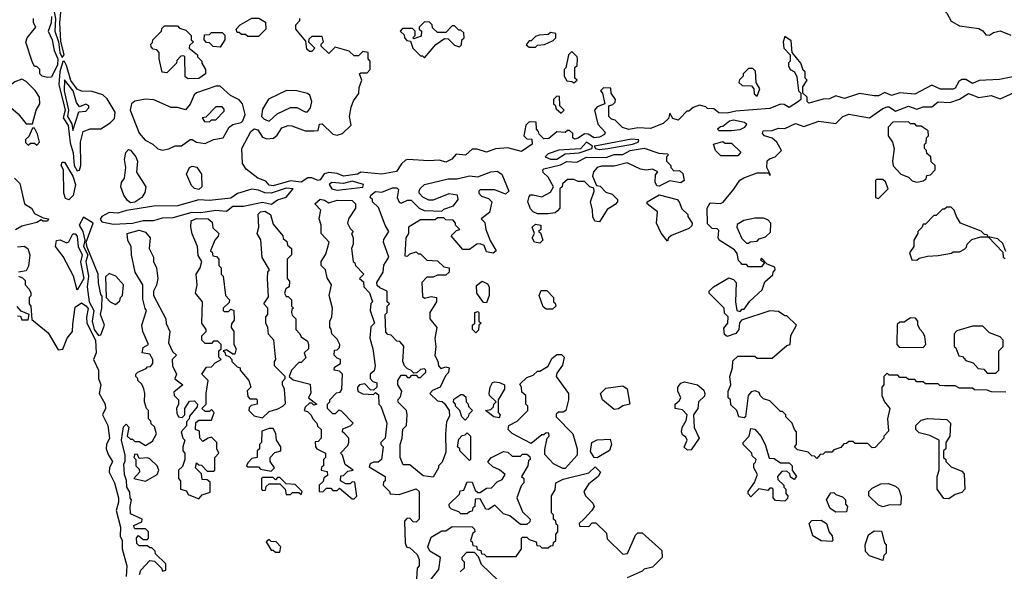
# Model space of a CAD drawing. Extents: x 2769579 to 2883812, y 684207 to 828660.
# Tile 115 of 256: x 2823985 to 2828605, y 714450 to 717039. Entities that reach past the tile are written whole.
import ezdxf

# ---------------------------------------------------------------- set-up
doc = ezdxf.new("R2010")
doc.units = 0

msp = doc.modelspace()

# ---------------------------------------------------------------- linework, layer by layer
at = {"layer": '0CON02XD'}
for points in [[(2824185, 716862.5), (2824193.3, 716875), (2824178, 716938), (2824173.8, 717025), (2824182.5, 717125), (2824151.9, 717225), (2824147, 717267), (2824136.7, 717285), (2824125, 717286.7), (2824118, 717265), (2824126.8, 717226.8), (2824127.5, 717175), (2824153.3, 717045), (2824149.2, 716985), (2824167.5, 716935), (2824173.1, 716885), (2824185, 716862.5)], [(2828633, 717197), (2828585, 717202.5), (2828555, 717197.5), (2828515, 717223.3), (2828491.7, 717218.3), (2828465, 717193.3), (2828445, 717190), (2828385, 717190), (2828345, 717210), (2828320, 717205), (2828320, 717175), (2828310, 717165), (2828310, 717095), (2828335, 717070), (2828355, 717032.5), (2828395, 717010), (2828485, 716997.5), (2828505, 716987.5), (2828518.3, 716968.3), (2828535, 716967.5), (2828555, 716980), (2828585, 716986.7), (2828635, 716966.7)], [(2824134.4, 717055), (2824132.2, 717025), (2824118, 716985), (2824137.5, 716945), (2824146.7, 716895), (2824163.5, 716855), (2824162.6, 716827.4), (2824135, 716770), (2824115, 716767.5), (2824090, 716775), (2824080, 716785), (2824080, 716805), (2824065, 716820), (2824055, 716820), (2824043, 716843), (2824013.6, 716933.6), (2824020, 716955), (2824060, 717005), (2824050, 717025), (2824050, 717045)], [(2825105, 716960), (2825055, 716960), (2825045, 716970), (2825025, 716970), (2825015, 716980), (2825005, 716980), (2825000, 716995), (2825020, 717015), (2825075, 717046.7), (2825106.4, 717046.4), (2825138.3, 717028.3), (2825140, 716995), (2825105, 716960)], [(2828645, 716771.2), (2828581.7, 716758.3), (2828486.4, 716753.6), (2828455, 716740), (2828425, 716758.8), (2828405, 716758.8), (2828391.2, 716748.8), (2828375, 716717.5), (2828365, 716712.5), (2828305, 716713.3), (2828265, 716732), (2828185, 716690), (2828115, 716696.7), (2828075, 716683.3), (2828045, 716697.5), (2828015, 716682.5), (2827995, 716682.5), (2827925, 716692.5), (2827855, 716670), (2827815, 716682.5), (2827785, 716667.5), (2827755, 716666.7), (2827688.3, 716648.3), (2827680, 716655), (2827680, 716675), (2827660, 716695), (2827660, 716725), (2827680, 716755), (2827670, 716765), (2827670, 716795), (2827661.7, 716801.7), (2827650, 716835), (2827610, 716885), (2827605, 716940), (2827575, 716960), (2827567.5, 716935), (2827570, 716905), (2827600, 716875), (2827600, 716845), (2827593, 716837), (2827593, 716823), (2827600, 716805), (2827620, 716795), (2827631.7, 716771.7), (2827640, 716705), (2827650, 716695), (2827650, 716665), (2827640, 716655), (2827595, 716627.5), (2827571.7, 716641.7), (2827555, 716642.5), (2827505, 716623.3), (2827345, 716610), (2827305, 716600), (2827265, 716602.5), (2827241.7, 716621.7), (2827212.5, 716622.5), (2827205, 716630), (2827175, 716637.5), (2827145, 716627.5), (2827125, 716610), (2827115, 716610), (2827082.5, 716575), (2827075, 716567.5), (2827050, 716575), (2827035, 716600), (2827030, 716575), (2827005, 716552.5), (2826945, 716528.8), (2826885, 716532.5), (2826843.3, 716523.3), (2826813, 716533), (2826778.3, 716568.3), (2826761.7, 716571.7), (2826750, 716585), (2826750, 716635), (2826768.3, 716641.7), (2826778.3, 716651.7), (2826780, 716665), (2826760, 716695), (2826758.3, 716718.3), (2826725, 716720), (2826710, 716705), (2826720, 716695), (2826730, 716645), (2826695, 716630), (2826682.5, 716615), (2826698.3, 716548.3), (2826731.7, 716511.7), (2826729.3, 716500.7), (2826705, 716487.5), (2826680, 716485), (2826651.7, 716501.7), (2826635, 716503.8), (2826605, 716482.5), (2826588.3, 716478.3), (2826580, 716485), (2826580, 716505), (2826565, 716520), (2826555, 716520), (2826545, 716510), (2826505, 716512.5), (2826468.3, 716481.7), (2826445, 716480), (2826421.7, 716501.7), (2826420, 716515), (2826410, 716525), (2826408.3, 716558.3), (2826375, 716560), (2826360, 716545), (2826350, 716495), (2826365, 716480), (2826388.3, 716478.3), (2826390, 716455), (2826339.2, 716420.8), (2826275, 716437.5), (2826217, 716433), (2826175, 716417.5), (2826131.7, 716431.7), (2826108.3, 716431.7), (2826076.4, 716403.6), (2826032.5, 716407.5), (2826012.5, 716385), (2825985, 716371.2), (2825955, 716380), (2825905, 716376.7), (2825807, 716383), (2825795, 716380), (2825777, 716363), (2825753, 716327), (2825685, 716313.8), (2825585, 716323.3), (2825570, 716315), (2825505, 716304.2), (2825475, 716316.7), (2825435, 716322.5), (2825413.6, 716316.4), (2825395, 716287.5), (2825385, 716283.8), (2825378.3, 716288.3), (2825355, 716297.5), (2825337, 716297), (2825305, 716276.2), (2825255, 716282.9), (2825175, 716260), (2825155, 716262.5), (2825140.7, 716280.7), (2825102.5, 716295), (2825047, 716337), (2825030, 716365), (2825027.5, 716435), (2825070, 716515), (2825085, 716527.5), (2825101.7, 716521.7), (2825125, 716487.5), (2825145, 716480), (2825176.1, 716483.9), (2825193, 716497), (2825215, 716532.5), (2825245, 716542.5), (2825261.7, 716541.7), (2825325, 716517.5), (2825365, 716517.5), (2825385, 716520), (2825391.7, 716548.3), (2825405, 716550), (2825455, 716502.5), (2825475, 716497.5), (2825500, 716505), (2825540, 716545), (2825532.5, 716585), (2825540.7, 716629.3), (2825551.7, 716658.3), (2825577, 716693), (2825578.3, 716721.7), (2825590, 716755), (2825580, 716785), (2825585, 716790), (2825615, 716790), (2825630, 716805), (2825630, 716845), (2825620, 716855), (2825620, 716885), (2825595, 716890), (2825575, 716870), (2825555, 716870), (2825531.7, 716891.7), (2825465, 716910), (2825435, 716880), (2825400, 716915), (2825400, 716925), (2825410, 716935), (2825405, 716960), (2825355, 716960), (2825341.7, 716948.3), (2825340, 716935), (2825370, 716905), (2825355, 716890), (2825345, 716890), (2825331.7, 716901.7), (2825328.3, 716938.3), (2825280, 716995), (2825280, 717015), (2825300, 717035), (2825300, 717045)], [(2825885, 716860), (2825937, 716923), (2825978.3, 716951.7), (2825995, 716950), (2826025, 716920), (2826048.3, 716911.7), (2826058.3, 716921.7), (2826060, 716945), (2826070, 716955), (2826068.3, 716978.3), (2826055, 716990), (2826045, 716990), (2826025, 717010), (2826015, 717010), (2825985, 716980), (2825945, 716980), (2825921.7, 717001.7), (2825920, 717015), (2825908.3, 717028.3), (2825885, 717030), (2825860, 717005), (2825860, 716995), (2825870, 716985), (2825868.3, 716961.7), (2825835, 716950), (2825830, 716955), (2825840, 716965), (2825840, 716985), (2825828.3, 716998.3), (2825781.7, 716998.3), (2825770, 716985), (2825788.3, 716968.3), (2825790, 716955), (2825801.7, 716941.7), (2825818.3, 716938.3), (2825830, 716905), (2825865, 716870), (2825875, 716870), (2825885, 716860)], [(2824775, 716762.5), (2824761.7, 716771.7), (2824760, 716865), (2824755, 716870), (2824741.7, 716868.3), (2824721.7, 716848.3), (2824720, 716835), (2824675, 716790), (2824653, 716793), (2824640, 716855), (2824640, 716885), (2824628.3, 716898.3), (2824611.7, 716901.7), (2824601.7, 716911.7), (2824600, 716925), (2824608.3, 716931.7), (2824610, 716945), (2824650, 716985), (2824651.7, 716998.3), (2824665, 717010), (2824725, 717010), (2824735, 717000), (2824765, 716990), (2824790, 716965), (2824790, 716945), (2824800, 716935), (2824781.7, 716918.3), (2824780, 716905), (2824820, 716875), (2824820, 716865), (2824840, 716845), (2824840, 716835), (2824857.5, 716805), (2824857.5, 716785), (2824825, 716763.3), (2824775, 716762.5)], [(2824925, 716910), (2824893, 716913), (2824875, 716930), (2824861.7, 716931.7), (2824850, 716945), (2824851.7, 716968.3), (2824875, 716970), (2824885, 716980), (2824935, 716980), (2824947, 716967), (2824947.5, 716945), (2824925, 716910)], [(2826405, 716910), (2826415, 716920), (2826447, 716923), (2826488.3, 716941.7), (2826500, 716955), (2826500, 716975), (2826475, 716980), (2826465, 716970), (2826423, 716967), (2826405, 716960), (2826385, 716940), (2826375, 716940), (2826361.7, 716921.7), (2826375, 716910), (2826405, 716910)], [(2826585, 716742.5), (2826600, 716755), (2826590, 716765), (2826590, 716815), (2826600, 716825), (2826602.5, 716855), (2826600, 716865), (2826575, 716890), (2826560, 716875), (2826547, 716813), (2826540, 716805), (2826540, 716775), (2826551.7, 716751.7), (2826575, 716750), (2826585, 716742.5)], [(2824255, 716330), (2824265, 716332.5), (2824272, 716355), (2824270, 716465), (2824282.5, 716515), (2824315, 716526.7), (2824365, 716527.5), (2824410, 716555), (2824430, 716575), (2824432.5, 716605), (2824395, 716667.5), (2824375, 716686.7), (2824325, 716702.5), (2824275, 716703.3), (2824255, 716714), (2824225, 716754), (2824204.2, 716825), (2824195, 716843.3), (2824187, 716843), (2824173.5, 716795), (2824168.5, 716735), (2824198.7, 716615), (2824188.3, 716578.3), (2824212.5, 716542.5), (2824222, 716462), (2824235.8, 716414.2), (2824240, 716355), (2824255, 716330)], [(2827445, 716680), (2827457.5, 716715), (2827440, 716745), (2827437, 716797), (2827425, 716810), (2827405, 716810), (2827380, 716785), (2827380, 716775), (2827363, 716757), (2827360, 716745), (2827375, 716730), (2827418.3, 716728.3), (2827430, 716715), (2827431.7, 716691.7), (2827445, 716680)], [(2824045, 716550), (2824062.5, 716615), (2824080, 716645), (2824077.5, 716675), (2824057.7, 716707.7), (2824015, 716748.8), (2823995, 716760), (2823962.5, 716747.5), (2823915, 716710), (2823895, 716710), (2823890, 716695), (2823895, 716670), (2823977.7, 716597.7), (2824015, 716550), (2824045, 716550)], [(2824235, 716520), (2824263, 716607), (2824295, 716610), (2824310, 716625), (2824310, 716635), (2824295, 716642.5), (2824265, 716630), (2824251.2, 716651.2), (2824235.6, 716705), (2824195, 716757.5), (2824194.4, 716705.6), (2824213.8, 716615), (2824208.6, 716585), (2824230, 716550), (2824235, 716520)], [(2824655, 716427.5), (2824685, 716432.5), (2824715, 716447.5), (2824745, 716447.5), (2824785, 716476.7), (2824795, 716477.5), (2824815, 716463.8), (2824855, 716457.5), (2824893.6, 716476.4), (2824940, 716485), (2824967.5, 716535), (2824985, 716546.7), (2825023.6, 716556.4), (2825032.5, 716565), (2825043.3, 716595), (2825031.2, 716645), (2825015, 716663.3), (2824974.2, 716684.2), (2824925, 716727.5), (2824905, 716726.7), (2824813.9, 716696.1), (2824803.9, 716686.1), (2824785, 716642.5), (2824763, 716617), (2824725, 716626.7), (2824695, 716626.7), (2824615, 716663.8), (2824575, 716666), (2824525, 716656.7), (2824510, 716645), (2824503.3, 716615), (2824545, 716507.5), (2824573.6, 716473.6), (2824610, 716455), (2824633, 716433), (2824655, 716427.5)], [(2825155, 716563.3), (2825193, 716597), (2825255, 716627.5), (2825285, 716626.7), (2825325, 716606.7), (2825335, 716607.5), (2825348.8, 716625), (2825356, 716655), (2825346.7, 716685), (2825335, 716693.3), (2825286.1, 716706.1), (2825237, 716707), (2825153, 716667), (2825125, 716620), (2825120, 716585), (2825131.7, 716571.7), (2825155, 716563.3)], [(2827971.7, 715041.7), (2827965, 715050), (2827905, 715050), (2827895, 715060), (2827875, 715060), (2827865, 715050), (2827851.7, 715048.3), (2827838.3, 715031.7), (2827805, 715020), (2827795, 715010), (2827765, 715010), (2827755, 715000), (2827741.7, 714998.3), (2827725, 714980), (2827715, 714990), (2827701.7, 714991.7), (2827685, 715010), (2827635, 715020), (2827620, 715035), (2827630, 715045), (2827630, 715105), (2827620, 715115), (2827610, 715145), (2827580, 715175), (2827580, 715185), (2827565, 715200), (2827555, 715200), (2827505, 715250), (2827475, 715260), (2827460, 715275), (2827455, 715290), (2827436.7, 715296.7), (2827417.5, 715292.5), (2827403.3, 715275), (2827390, 715175), (2827385, 715170), (2827360, 715175), (2827350, 715205), (2827321.7, 715231.7), (2827320, 715255), (2827310, 715265), (2827310, 715295), (2827322.5, 715325), (2827317.5, 715365), (2827330, 715405), (2827331.7, 715438.3), (2827355, 715460), (2827435, 715460), (2827445, 715450), (2827515, 715450), (2827585, 715510), (2827600, 715515), (2827603, 715557), (2827630, 715605), (2827585, 715650), (2827575, 715650), (2827545, 715670), (2827505, 715672.5), (2827371.7, 715628.3), (2827363, 715617), (2827360, 715585), (2827345, 715566.7), (2827305, 715552.5), (2827291.7, 715561.7), (2827288.3, 715591.7), (2827307.5, 715615), (2827310, 715645), (2827291.7, 715661.7), (2827290, 715685), (2827220, 715755), (2827220, 715765), (2827240, 715785), (2827313, 715827), (2827335, 715820), (2827347.5, 715805), (2827343.3, 715715), (2827350, 715675), (2827365, 715670), (2827375, 715680), (2827385, 715680), (2827411.7, 715718.3), (2827468.3, 715771.7), (2827481.7, 715808.3), (2827518.3, 715841.7), (2827520, 715855), (2827530, 715865), (2827528.3, 715878.3), (2827491.7, 715891.7), (2827465, 715920), (2827461.7, 715911.7), (2827480, 715900), (2827465, 715880), (2827405, 715880), (2827395, 715890), (2827375, 715890), (2827368.3, 715898.3), (2827358.3, 715908.3), (2827351.7, 715941.7), (2827339.3, 715959.3), (2827267.5, 716005), (2827262.5, 716015), (2827265, 716050), (2827257, 716057), (2827235, 716060), (2827211.7, 716081.7), (2827210, 716155), (2827225, 716180), (2827273, 716177), (2827286.4, 716183.6), (2827336.4, 716243.6), (2827363.6, 716286.4), (2827383, 716297), (2827445, 716320), (2827500, 716320), (2827501.7, 716311.7), (2827508.3, 716311.7), (2827490, 716345), (2827493, 716377), (2827503, 716387), (2827530, 716395), (2827560, 716425), (2827537.5, 716465), (2827515, 716482.5), (2827480, 716495), (2827470, 716505), (2827473, 716517), (2827515, 716520), (2827545, 716530), (2827575, 716528.8), (2827625, 716552.5), (2827665, 716537.5), (2827735, 716563.3), (2827815, 716552.5), (2827847.5, 716585), (2827875, 716596.2), (2827971.7, 716578.3), (2828035, 716622.5), (2828055, 716630), (2828065, 716630), (2828095, 716610), (2828155, 716633.3), (2828195, 716620), (2828225, 716630), (2828265, 716630), (2828295, 716653.3), (2828349.3, 716650.7), (2828395, 716666.7), (2828437, 716693), (2828485, 716673.8), (2828543, 716683), (2828585, 716667.5), (2828665, 716703.3)], [(2826525, 716600), (2826540, 716615), (2826520, 716635), (2826518.3, 716678.3), (2826505, 716680), (2826490, 716665), (2826490, 716645), (2826498.3, 716638.3), (2826501.7, 716621.7), (2826525, 716600)], [(2824875, 716560), (2824885, 716570), (2824905, 716570), (2824945, 716610), (2824945, 716620), (2824935, 716630), (2824905, 716630), (2824858.3, 716581.7), (2824841.7, 716578.3), (2824851.7, 716561.7), (2824875, 716560)], [(2827325, 716518.8), (2827365, 716524), (2827387.5, 716535), (2827397.5, 716547.5), (2827386.4, 716556.4), (2827335, 716568), (2827315, 716563.8), (2827285, 716537.5), (2827273.3, 716536.7), (2827260, 716525), (2827265, 716520), (2827325, 716518.8)], [(2824065, 716450), (2824077.5, 716465), (2824068.3, 716501.7), (2824055, 716530), (2824045, 716530), (2824028.3, 716491.7), (2824013, 716477), (2824013, 716463), (2824025, 716450), (2824035, 716460), (2824055, 716460), (2824065, 716450)], [(2828195, 716277.5), (2828225, 716282.5), (2828238.3, 716291.7), (2828241.7, 716308.3), (2828258.3, 716311.7), (2828280, 716335), (2828280, 716355), (2828261.7, 716371.7), (2828260, 716395), (2828241.7, 716411.7), (2828240, 716425), (2828230, 716435), (2828230, 716455), (2828238.3, 716461.7), (2828240, 716485), (2828250, 716495), (2828248.3, 716518.3), (2828215, 716540), (2828195, 716540), (2828185, 716550), (2828165, 716550), (2828155, 716560), (2828081.7, 716558.3), (2828060, 716535), (2828060, 716495), (2828080, 716465), (2828087.5, 716435), (2828080, 716375), (2828083, 716353), (2828120, 716315), (2828155, 716300), (2828173, 716283), (2828195, 716277.5)], [(2826705, 716430), (2826745, 716434), (2826860, 716455), (2826887.5, 716465), (2826890, 716475), (2826855, 716478.8), (2826683.9, 716446.1), (2826680, 716445), (2826687.5, 716435), (2826705, 716430)], [(2824505, 716180), (2824490.7, 716190.7), (2824473.3, 716215), (2824460, 716255), (2824462.5, 716275), (2824477.5, 716295), (2824482.5, 716345), (2824477, 716383), (2824483.6, 716416.4), (2824495, 716430), (2824505, 716427.5), (2824530, 716395), (2824537.5, 716375), (2824533, 716323), (2824577.5, 716255), (2824571.7, 716228.3), (2824557.5, 716205), (2824525, 716183.3), (2824505, 716180)], [(2826705, 716090), (2826683.8, 716093.8), (2826673.6, 716113.6), (2826673.3, 716145), (2826663.3, 716185), (2826680, 716235), (2826678.3, 716248.3), (2826660, 716255), (2826635, 716280), (2826605, 716280), (2826585, 716290), (2826555, 716290), (2826531.7, 716268.3), (2826530, 716255), (2826520, 716245), (2826520, 716155), (2826508.3, 716141.7), (2826497, 716133), (2826465, 716127.5), (2826415, 716127.5), (2826395, 716137.5), (2826381.7, 716151.7), (2826370, 716185), (2826375, 716210), (2826382.5, 716217.5), (2826395, 716217.5), (2826435, 716207.5), (2826475, 716230), (2826490, 716255), (2826465, 716300), (2826441.7, 716321.7), (2826440, 716335), (2826445, 716340), (2826522, 716358), (2826553, 716373), (2826599.3, 716370.7), (2826645, 716394), (2826735, 716392.5), (2826775, 716406), (2826815, 716406.7), (2826850, 716425), (2826915, 716435.8), (2826983.6, 716413.6), (2827025, 716410), (2827030, 716405), (2827020, 716395), (2827020, 716375), (2827040, 716355), (2827040, 716345), (2827055, 716330), (2827081.7, 716331.7), (2827097, 716317), (2827102.5, 716285), (2827087, 716273), (2827035, 716282.5), (2826985, 716257.5), (2826975, 716260), (2826967, 716277), (2826968.3, 716311.7), (2826980, 716325), (2826955, 716337.5), (2826925, 716332.5), (2826898.3, 716338.3), (2826835, 716367.5), (2826775, 716352.5), (2826715, 716352.5), (2826693.9, 716346.1), (2826676.7, 716325), (2826672.5, 716305), (2826691.7, 716261.7), (2826708.3, 716258.3), (2826735, 716230), (2826765, 716220), (2826790, 716195), (2826790, 716185), (2826778.3, 716171.7), (2826741.7, 716148.3), (2826705, 716090)], [(2826505, 716384.3), (2826545, 716410), (2826610, 716415), (2826670, 716435), (2826672.5, 716445), (2826645, 716463.8), (2826617, 716433), (2826515, 716426.2), (2826465, 716410), (2826450, 716395), (2826475, 716384.3), (2826505, 716384.3)], [(2827355, 716400), (2827275, 716400), (2827250, 716425), (2827240, 716455), (2827285, 716467.5), (2827295, 716460), (2827325, 716460), (2827368.3, 716418.3), (2827355, 716400)], [(2824215, 716193.3), (2824200, 716200), (2824192.5, 716225), (2824190, 716335), (2824180, 716355), (2824185, 716370), (2824195, 716370), (2824234, 716305), (2824246.7, 716265), (2824236.6, 716213.4), (2824215, 716193.3)], [(2824825, 716242.5), (2824805, 716247.5), (2824791.7, 716261.7), (2824767.5, 716315), (2824782.5, 716345), (2824795, 716352.5), (2824816.4, 716346.4), (2824837.5, 716315), (2824840, 716255), (2824825, 716242.5)], [(2823960, 716295), (2823985, 716270), (2824007.5, 716175), (2824040, 716155), (2824055, 716130), (2824095, 716110), (2824120, 716105), (2824115, 716093.3), (2824093.9, 716093.9), (2824085, 716100), (2824065, 716086.7), (2823995, 716070), (2823965, 716053.1)], [(2825925, 714892.5), (2825878.3, 714898.3), (2825815, 714950), (2825785, 714950), (2825770, 714985), (2825770, 715045), (2825780, 715075), (2825783, 715117), (2825800, 715135), (2825802.5, 715185), (2825800, 715205), (2825763, 715243), (2825760, 715255), (2825771.7, 715268.3), (2825777.5, 715295), (2825760, 715325), (2825760, 715345), (2825775, 715370), (2825795, 715370), (2825805, 715360), (2825815, 715360), (2825825, 715370), (2825845, 715370), (2825855, 715360), (2825865, 715360), (2825890, 715385), (2825890, 715395), (2825885, 715400), (2825865, 715397.5), (2825848.3, 715381.7), (2825835, 715380), (2825820, 715395), (2825805, 715400), (2825790, 715415), (2825782.5, 715435), (2825787, 715507), (2825768.3, 715528.3), (2825755, 715530), (2825728.3, 715558.3), (2825711.7, 715561.7), (2825703, 715573), (2825700, 715655), (2825710, 715665), (2825710, 715695), (2825720, 715705), (2825710, 715715), (2825710, 715765), (2825675, 715780), (2825661.7, 715791.7), (2825660, 715805), (2825690, 715855), (2825693, 715887), (2825717.5, 715925), (2825692.5, 715995), (2825693, 716007), (2825717.5, 716045), (2825700, 716075), (2825668.3, 716158.3), (2825640, 716185), (2825640, 716195), (2825630, 716205), (2825632.5, 716215), (2825655, 716232.5), (2825685, 716230), (2825735, 716250), (2825755, 716250), (2825763, 716243), (2825756.7, 716205), (2825765, 716182.5), (2825775, 716177.5), (2825805, 716192.5), (2825821.7, 716191.7), (2825860, 716155), (2825883, 716143), (2825965, 716140), (2825975, 716150), (2826020, 716165), (2826042.5, 716195), (2826040, 716215), (2825998.3, 716221.7), (2825925, 716192.5), (2825905, 716192.5), (2825877, 716207), (2825860, 716225), (2825860, 716235), (2825863.6, 716246.4), (2825885, 716266.2), (2825995, 716292), (2826038.3, 716291.7), (2826095, 716306.2), (2826135, 716302.5), (2826195, 716325.8), (2826225, 716328.8), (2826247.5, 716315), (2826280, 716235), (2826265, 716220), (2826215, 716240), (2826145, 716240), (2826140, 716235), (2826140, 716225), (2826151.7, 716211.7), (2826185, 716200), (2826200, 716185), (2826190, 716135), (2826150, 716105), (2826167, 716087), (2826172.5, 716055), (2826193, 716003), (2826220, 715955), (2826207, 715943), (2826175, 715950), (2826165, 715980), (2826145, 715987.5), (2826130, 715985), (2826095, 715960), (2826065, 715960), (2826010, 716025), (2826035, 716050), (2826050, 716055), (2826030, 716075), (2826030, 716085), (2826018.3, 716098.3), (2825985, 716100), (2825975, 716110), (2825945, 716110), (2825935, 716100), (2825865, 716100), (2825810, 716065), (2825810, 716035), (2825797.5, 716015), (2825791.7, 715931.7), (2825805, 715930), (2825815, 715940), (2825845, 715950), (2825855, 715940), (2825865, 715940), (2825895, 715910), (2825945, 715907.5), (2825975, 715880), (2826000, 715875), (2826000, 715855), (2825985, 715840), (2825945, 715840), (2825925, 715830), (2825895, 715830), (2825872.5, 715805), (2825875, 715740), (2825885, 715732.5), (2825915, 715740), (2825940, 715735), (2825940, 715715), (2825910, 715665), (2825910, 715635), (2825942.5, 715595), (2825933, 715543), (2825937.5, 715505), (2825933, 715463), (2825947, 715437), (2825950, 715415), (2825961.7, 715401.7), (2825985, 715410), (2826000, 715405), (2825997, 715383), (2825983, 715367), (2825957.5, 715315), (2825921.7, 715298.3), (2825910, 715285), (2825945, 715250), (2825967.5, 715247.5), (2825978.3, 715238.3), (2826000, 715205), (2826001.7, 715178.3), (2825988.3, 715151.7), (2825982.5, 715095), (2825985, 715010), (2825967, 714963), (2825950, 714945), (2825950, 714935), (2825925, 714892.5)], [(2828015, 716200), (2828060, 716245), (2828048.3, 716278.3), (2828035, 716290), (2828005, 716290), (2828000, 716285), (2828000, 716205), (2828015, 716200)], [(2824425, 716080), (2824515, 716084.2), (2824563.9, 716096.1), (2824615, 716096.7), (2824655, 716110), (2824705, 716110.8), (2824794.2, 716135.8), (2824835, 716134.4), (2824905, 716145.8), (2824955, 716140), (2824985, 716163.3), (2825035, 716163.8), (2825123.6, 716183.6), (2825165.9, 716174.1), (2825195, 716193.8), (2825235, 716206.7), (2825267.5, 716245), (2825235, 716248), (2825164.2, 716225.8), (2825135, 716226), (2825105, 716238.8), (2825073.6, 716243.6), (2825007, 716223), (2824975, 716202), (2824875, 716190.8), (2824825, 716194.2), (2824725, 716165.8), (2824615, 716163.8), (2824485.6, 716144.4), (2824445, 716130.8), (2824405, 716133.8), (2824370, 716115), (2824363.3, 716103.3), (2824371.2, 716091.2), (2824425, 716080)], [(2825475, 716238.8), (2825515, 716244), (2825595, 716253.8), (2825597.5, 716265), (2825545, 716281.2), (2825505, 716270), (2825450, 716275), (2825437.5, 716265), (2825450, 716245), (2825475, 716238.8)], [(2825510, 715095), (2825500, 715105), (2825501.7, 715118.3), (2825537, 715133), (2825550, 715145), (2825495, 715202.5), (2825483, 715207), (2825465, 715190), (2825455, 715190), (2825430, 715215), (2825430, 715235), (2825440, 715245), (2825440, 715255), (2825471.7, 715288.3), (2825488.3, 715291.7), (2825497, 715303), (2825500, 715375), (2825485, 715390), (2825460, 715395), (2825461.7, 715408.3), (2825490, 715425), (2825490, 715445), (2825475, 715450), (2825460, 715465), (2825461.7, 715488.3), (2825475, 715490), (2825485, 715500), (2825487.5, 715515), (2825475, 715540), (2825450, 715565), (2825447, 715587), (2825440, 715595), (2825440, 715625), (2825450, 715645), (2825452.5, 715685), (2825437.5, 715745), (2825447.5, 715795), (2825428.3, 715828.3), (2825420, 715865), (2825400, 715885), (2825400, 715905), (2825421.7, 715938.3), (2825437.5, 715995), (2825400, 716035), (2825400, 716075), (2825390, 716105), (2825397.5, 716145), (2825370, 716175), (2825395, 716196.2), (2825415, 716192.5), (2825435, 716180), (2825475, 716192.5), (2825545, 716190), (2825560, 716175), (2825560, 716155), (2825527.5, 716105), (2825523.3, 716085), (2825535, 716060), (2825550, 716045), (2825542.5, 716035), (2825550, 716015), (2825550, 715985), (2825542.5, 715965), (2825550, 715905), (2825558.3, 715898.3), (2825560, 715885), (2825600, 715845), (2825580, 715825), (2825598.3, 715808.3), (2825600, 715785), (2825627, 715757), (2825640, 715715), (2825633, 715707), (2825630, 715675), (2825650, 715615), (2825633, 715597), (2825627.5, 715545), (2825642.5, 715495), (2825652.5, 715415), (2825648.3, 715391.7), (2825630, 715375), (2825630, 715355), (2825641.7, 715341.7), (2825660, 715335), (2825660, 715315), (2825645, 715300), (2825631.7, 715301.7), (2825605, 715330), (2825580, 715325), (2825570, 715315), (2825570, 715305), (2825573.6, 715293.6), (2825595, 715282.5), (2825645, 715280), (2825655, 715290), (2825668.3, 715278.3), (2825670, 715235), (2825680, 715225), (2825707.5, 715145), (2825700, 715075), (2825695, 715070), (2825680, 715055), (2825680, 715045), (2825690, 715035), (2825682.5, 714975), (2825667, 714963), (2825645, 714962.5), (2825630, 714955), (2825625, 714940), (2825700, 714895), (2825700, 714875), (2825691.7, 714868.3), (2825690, 714855), (2825720, 714825), (2825723, 714813), (2825765, 714810), (2825845, 714837.5), (2825860, 714825), (2825860, 714695), (2825845, 714680), (2825831.7, 714681.7), (2825815, 714700), (2825801.7, 714698.3), (2825790, 714685), (2825793, 714583), (2825800, 714565), (2825815, 714560), (2825849.3, 714529.3), (2825860, 714505), (2825860, 714475), (2825850, 714465), (2825847, 714413)], [(2827025, 716000), (2826995, 716037.5), (2826972.5, 716085), (2826977.5, 716137.5), (2826930, 716175), (2826930, 716185), (2826985, 716217.5), (2827070, 716195), (2827080, 716185), (2827091.7, 716151.7), (2827120, 716125), (2827120, 716115), (2827140, 716085), (2827138.3, 716071.7), (2827125, 716060), (2827043, 716027), (2827030, 716015), (2827025, 716000)], [(2828611.7, 715951.7), (2828598.3, 715988.3), (2828575, 716010), (2828530, 716020), (2828525, 716030), (2828511.7, 716031.7), (2828496.7, 716046.7), (2828400, 716085), (2828380, 716115), (2828370, 716145), (2828355, 716160), (2828335, 716160), (2828325, 716150), (2828315, 716150), (2828285, 716120), (2828275, 716120), (2828235, 716080), (2828225, 716080), (2828220, 716065), (2828200, 716045), (2828200, 716035), (2828180, 716005), (2828180, 715975), (2828160, 715945), (2828171.7, 715911.7), (2828195, 715910), (2828205, 715920), (2828245, 715930), (2828295, 715932.5), (2828357, 715943), (2828365, 715950), (2828395, 715950), (2828418.3, 715961.7), (2828428.3, 715971.7), (2828430, 715985), (2828453, 716007), (2828495, 716020), (2828530, 716020), (2828598.3, 715948.3), (2828600, 715925), (2828608.3, 715918.3)], [(2824355, 715556.7), (2824365, 715560), (2824382.5, 715605), (2824364, 715655), (2824371.2, 715685), (2824371.7, 715741.7), (2824365, 715750), (2824354.1, 715804.1), (2824353.3, 715845), (2824301.2, 715971.2), (2824296.7, 715995), (2824330, 716085), (2824285, 716112.5), (2824264, 716075), (2824281.9, 716045), (2824290, 716005), (2824284.2, 715975), (2824304.2, 715935), (2824295.8, 715905), (2824308.1, 715835), (2824301.9, 715785), (2824311.5, 715715), (2824332.2, 715675), (2824325.6, 715625), (2824334.5, 715585), (2824355, 715556.7)], [(2824547.5, 714435), (2824553.9, 714456.1), (2824595, 714500), (2824618.3, 714498.3), (2824650, 714465), (2824655, 714450), (2824670, 714455), (2824670, 714485), (2824621.7, 714531.7), (2824620, 714545), (2824605, 714560), (2824595, 714560), (2824585, 714570), (2824545, 714570), (2824535, 714580), (2824533.6, 714606.4), (2824541.7, 714618.3), (2824565, 714600), (2824585, 714600), (2824590, 714605), (2824590, 714635), (2824575, 714650), (2824525, 714650), (2824522.5, 714655), (2824520, 714665), (2824558.3, 714681.7), (2824560, 714695), (2824505, 714720), (2824503.3, 714755), (2824510, 714785), (2824503.6, 714793.6), (2824501.7, 714821.7), (2824487.5, 714845), (2824486.4, 714876.4), (2824476.7, 714905), (2824473.8, 714955), (2824480, 714965), (2824480, 714995), (2824463.3, 715065), (2824471.7, 715128.3), (2824485, 715140), (2824497, 715127), (2824490, 715085), (2824505, 715070), (2824515, 715070), (2824525, 715060), (2824545, 715060), (2824575, 715040), (2824608.3, 715061.7), (2824626.7, 715095), (2824618.3, 715128.3), (2824601.7, 715141.7), (2824600, 715155), (2824590, 715165), (2824590, 715205), (2824580, 715215), (2824570, 715245), (2824572.5, 715285), (2824567, 715307), (2824558.3, 715328.3), (2824540, 715345), (2824540, 715355), (2824530, 715365), (2824530, 715375), (2824540, 715385), (2824578.3, 715401.7), (2824585, 715410), (2824598.3, 715411.7), (2824610, 715425), (2824610, 715445), (2824595, 715470), (2824560, 715475), (2824565, 715500), (2824590, 715515), (2824562.5, 715575), (2824557.5, 715605), (2824580, 715675), (2824573, 715683), (2824563, 715727), (2824562.5, 715795), (2824527.5, 715855), (2824510, 715935), (2824507.5, 715975), (2824493, 716003), (2824490, 716035), (2824545, 716051.2), (2824575, 716042.5), (2824597.5, 716015), (2824592.5, 715965), (2824612.5, 715925), (2824613.6, 715903.6), (2824627.5, 715875), (2824632.5, 715825), (2824627, 715793), (2824612.5, 715765), (2824612.5, 715745), (2824670, 715635), (2824673, 715613), (2824690, 715575), (2824683, 715523), (2824701.7, 715481.7), (2824720, 715465), (2824700, 715445), (2824702.5, 715415), (2824720, 715375), (2824713, 715353), (2824750, 715325), (2824708.3, 715291.7), (2824710, 715275), (2824730, 715255), (2824730, 715235), (2824720, 715215), (2824723, 715193), (2824730, 715175), (2824747.5, 715172.5), (2824760, 715185), (2824760, 715215), (2824781.7, 715248.3), (2824805, 715250), (2824820, 715235), (2824818.3, 715221.7), (2824781.7, 715178.3), (2824780, 715165), (2824768.3, 715151.7), (2824767, 715133), (2824742.5, 715105), (2824750, 715075), (2824760, 715065), (2824750, 715035), (2824750, 715015), (2824760, 715005), (2824760, 714975), (2824748.3, 714941.7), (2824730, 714925), (2824730, 714885), (2824740, 714875), (2824740, 714835), (2824768.3, 714828.3), (2824775, 714810), (2824825, 714790), (2824841.7, 714808.3), (2824878.3, 714821.7), (2824878.3, 714868.3), (2824865, 714880), (2824841.7, 714881.7), (2824838.3, 714908.3), (2824810, 714935), (2824815, 714960), (2824825, 714950), (2824838.3, 714948.3), (2824865, 714920), (2824895, 714920), (2824900, 714925), (2824900, 714985), (2824920, 715005), (2824910, 715025), (2824910, 715055), (2824885, 715080), (2824870, 715075), (2824845, 715060), (2824830, 715075), (2824828.3, 715108.3), (2824810, 715115), (2824811.7, 715148.3), (2824825, 715160), (2824885, 715160), (2824897.5, 715195), (2824885, 715210), (2824875, 715200), (2824855, 715200), (2824840, 715215), (2824860, 715235), (2824860, 715285), (2824870, 715345), (2824840, 715375), (2824861.7, 715408.3), (2824885, 715410), (2824901.7, 715428.3), (2824930, 715445), (2824920, 715455), (2824920, 715485), (2824930, 715495), (2824930, 715515), (2824915, 715530), (2824895, 715530), (2824885, 715520), (2824855, 715520), (2824840, 715535), (2824840, 715555), (2824860, 715575), (2824860, 715585), (2824840, 715615), (2824842.5, 715715), (2824810, 715755), (2824817.5, 715795), (2824812.5, 715845), (2824832.5, 715875), (2824840, 715905), (2824823, 715933), (2824820, 715975), (2824793.6, 716033.6), (2824787.5, 716065), (2824790, 716095), (2824814.2, 716105.8), (2824870, 716105), (2824888.3, 716088.3), (2824891.7, 716061.7), (2824920, 716035), (2824917, 716023), (2824900, 716005), (2824880, 715955), (2824888.3, 715948.3), (2824891.7, 715931.7), (2824908.3, 715928.3), (2824920, 715915), (2824920, 715885), (2824930, 715875), (2824930, 715845), (2824940, 715835), (2824950, 715745), (2824970, 715725), (2824968.3, 715711.7), (2824940, 715685), (2824940, 715675), (2824945, 715670), (2824965, 715670), (2824975, 715680), (2824990, 715675), (2824991.7, 715628.3), (2824978.3, 715611.7), (2824977.5, 715595), (2824990, 715575), (2824990, 715515), (2825000, 715495), (2824995, 715470), (2824985, 715470), (2824955, 715490), (2824940, 715485), (2824948.3, 715478.3), (2824950, 715465), (2824968.3, 715458.3), (2824980, 715445), (2824980, 715435), (2825005, 715410), (2825020, 715405), (2825020, 715395), (2825060, 715345), (2825070, 715315), (2825053, 715297), (2825055, 715270), (2825065, 715260), (2825095, 715260), (2825100, 715255), (2825100, 715235), (2825071.7, 715228.3), (2825061.7, 715218.3), (2825060, 715205), (2825085, 715180), (2825125, 715170), (2825155, 715200), (2825196.7, 715213.3), (2825220, 715225), (2825231.7, 715238.3), (2825227.5, 715305), (2825217.5, 715325), (2825218.3, 715341.7), (2825230, 715355), (2825230, 715365), (2825180, 715415), (2825180, 715435), (2825187.5, 715445), (2825183, 715473), (2825177.5, 715535), (2825153, 715563), (2825150, 715595), (2825140, 715615), (2825140, 715645), (2825150, 715655), (2825150, 715685), (2825130, 715705), (2825151.7, 715738.3), (2825147.5, 715825), (2825150, 715855), (2825157.5, 715865), (2825123, 715923), (2825116.4, 716006.4), (2825100, 716035), (2825107.5, 716065), (2825103.9, 716126.1), (2825115, 716136.7), (2825135, 716140), (2825162.5, 716125), (2825175, 716080), (2825220, 716025), (2825221.7, 716011.7), (2825238.3, 715998.3), (2825241.7, 715981.7), (2825260, 715965), (2825260, 715935), (2825240, 715915), (2825240, 715825), (2825251.7, 715811.7), (2825250, 715785), (2825233.6, 715776.4), (2825227.5, 715755), (2825235, 715740), (2825245, 715740), (2825260, 715725), (2825260, 715695), (2825270, 715685), (2825261.7, 715678.3), (2825260, 715665), (2825263, 715653), (2825280, 715635), (2825280, 715585), (2825300, 715565), (2825305, 715550), (2825335, 715530), (2825340, 715515), (2825340, 715495), (2825320, 715475), (2825328.3, 715451.7), (2825305, 715430), (2825295, 715430), (2825260, 715395), (2825250, 715365), (2825268.3, 715348.3), (2825348.3, 715328.3), (2825351.7, 715288.3), (2825340, 715265), (2825380, 715235), (2825365, 715230), (2825355, 715240), (2825345, 715240), (2825325, 715220), (2825320, 715205), (2825335, 715200), (2825353, 715183), (2825360, 715165), (2825380, 715145), (2825381.7, 715131.7), (2825400, 715115), (2825400, 715075), (2825385, 715060), (2825371.7, 715058.3), (2825372.5, 715035), (2825380, 715025), (2825420, 715005), (2825420, 714985), (2825410, 714975), (2825410, 714945), (2825401.7, 714938.3), (2825400, 714925), (2825428.3, 714918.3), (2825430, 714900), (2825411.7, 714888.3), (2825408.3, 714871.7), (2825390, 714855), (2825390, 714825), (2825407, 714823), (2825425, 714840), (2825445, 714840), (2825455, 714830), (2825475, 714830), (2825485, 714840), (2825545, 714790), (2825555, 714790), (2825567, 714803), (2825558.3, 714868.3), (2825545, 714870), (2825535, 714860), (2825515, 714860), (2825490, 714875), (2825491.7, 714898.3), (2825505, 714900), (2825525, 714920), (2825550, 714925), (2825511.7, 714951.7), (2825500, 714995), (2825490, 715005), (2825525, 715040), (2825530, 715055), (2825530, 715075), (2825510, 715095)], [(2827405, 715990), (2827413, 715997), (2827445, 716000), (2827455, 716010), (2827485, 716020), (2827508.3, 716041.7), (2827510, 716085), (2827495, 716100), (2827475, 716107.5), (2827435, 716107.5), (2827383, 716097), (2827351.7, 716078.3), (2827350, 716065), (2827373, 716013), (2827395, 715990), (2827405, 715990)], [(2826425, 715990), (2826400, 715995), (2826390, 716015), (2826400, 716035), (2826390, 716065), (2826405, 716080), (2826430, 716075), (2826430, 716055), (2826420, 716045), (2826428.3, 716038.3), (2826440, 716005), (2826425, 715990)], [(2824255, 715770), (2824237.5, 715835), (2824188.3, 715928.3), (2824152.5, 715975), (2824157, 716003), (2824175, 716006.2), (2824205, 715991.2), (2824215, 715996.2), (2824235, 716034), (2824245, 716033.8), (2824255, 716022.5), (2824259.4, 715975), (2824278.9, 715935), (2824270.8, 715900.8), (2824285.6, 715825), (2824255, 715770)], [(2823975, 715973.3), (2824006.1, 715976.1), (2824022.5, 715965), (2824032.5, 715935), (2824027, 715883), (2824015, 715860), (2823980, 715855)], [(2823980, 715835), (2823998.3, 715828.3), (2824010, 715815), (2824010, 715795), (2824030, 715775), (2824037, 715757), (2824037, 715743), (2824030, 715735), (2824030, 715705), (2824037.5, 715695), (2824041.7, 715631.7), (2824119.3, 715569.3), (2824165, 715490), (2824187, 715493), (2824207.5, 715545), (2824232.5, 715575), (2824235, 715610), (2824245, 715690), (2824275, 715710), (2824295, 715696.2), (2824305.8, 715684.2), (2824297.7, 715642.3), (2824300, 715615), (2824340.5, 715535), (2824344.1, 715475.9), (2824331.4, 715445), (2824354.4, 715395), (2824355.5, 715355.5), (2824365.6, 715325), (2824358.6, 715285), (2824385.8, 715234.2), (2824387.1, 715215), (2824374.2, 715184.2), (2824398.1, 715135), (2824405.7, 715075), (2824392.9, 715045), (2824391.4, 715025), (2824401.4, 714995), (2824420.6, 714965), (2824406.7, 714935), (2824405.6, 714915), (2824429.2, 714865), (2824448.1, 714795), (2824449.4, 714775), (2824437.5, 714735), (2824457.3, 714657.3), (2824455.7, 714615), (2824465.7, 714595), (2824465.7, 714555), (2824488, 714475), (2824484.2, 714425)], [(2824435, 715702.5), (2824455, 715720), (2824457.5, 715735), (2824466.7, 715745), (2824472.5, 715795), (2824436.1, 715836.1), (2824405, 715847.5), (2824388.3, 715831.7), (2824390, 715735), (2824410, 715715), (2824435, 715702.5)], [(2826175, 715710), (2826161.7, 715711.7), (2826130, 715755), (2826128.3, 715791.7), (2826155, 715812.5), (2826179.3, 715799.3), (2826187.5, 715785), (2826187.5, 715745), (2826175, 715710)], [(2826485, 715680), (2826455, 715680), (2826441.7, 715691.7), (2826422.5, 715745), (2826431.7, 715768.3), (2826458.3, 715768.3), (2826490, 715735), (2826490, 715715), (2826498.3, 715708.3), (2826500, 715695), (2826485, 715680)], [(2823975, 715650), (2823988.3, 715648.3), (2823995, 715630), (2824025, 715630), (2824030, 715655), (2823991.7, 715671.7), (2823973, 715693)], [(2826125, 715570), (2826110, 715585), (2826110, 715605), (2826120, 715615), (2826120, 715665), (2826135, 715670), (2826140, 715665), (2826140, 715625), (2826150, 715615), (2826140, 715605), (2826138.3, 715581.7), (2826125, 715570)], [(2828225, 715500), (2828237.5, 715515), (2828231.7, 715551.7), (2828225, 715570), (2828210, 715585), (2828200, 715605), (2828200, 715625), (2828188.3, 715638.3), (2828165, 715640), (2828135, 715620), (2828115, 715620), (2828101.7, 715608.3), (2828100, 715515), (2828111.7, 715501.7), (2828225, 715500)], [(2828565, 715380), (2828580, 715395), (2828580, 715485), (2828600, 715505), (2828600, 715535), (2828585, 715550), (2828535, 715570), (2828505, 715600), (2828455, 715600), (2828381.7, 715578.3), (2828370, 715565), (2828370, 715505), (2828378.3, 715498.3), (2828391.7, 715461.7), (2828408.3, 715458.3), (2828425, 715440), (2828458.3, 715428.3), (2828481.7, 715401.7), (2828508.3, 715398.3), (2828525, 715380), (2828565, 715380)], [(2826545, 714932.5), (2826533, 714933), (2826490, 714955), (2826448.3, 714998.3), (2826448.3, 715021.7), (2826460, 715075), (2826470, 715085), (2826468.3, 715098.3), (2826455, 715100), (2826445, 715090), (2826435, 715090), (2826385, 715050), (2826295, 715097.5), (2826277.5, 715115), (2826280, 715135), (2826320, 715155), (2826370, 715205), (2826370, 715225), (2826360, 715235), (2826360, 715275), (2826341.7, 715291.7), (2826340, 715315), (2826331.7, 715328.3), (2826365, 715360), (2826395, 715370), (2826415, 715390), (2826425, 715390), (2826465, 715412.5), (2826481.7, 715448.3), (2826505, 715467.5), (2826527, 715467), (2826540, 715455), (2826531.7, 715418.3), (2826505, 715380), (2826502.5, 715365), (2826560, 715285), (2826560, 715255), (2826547.5, 715205), (2826535, 715197.5), (2826513, 715197), (2826503, 715187), (2826502.5, 715175), (2826580, 715095), (2826600, 715025), (2826600, 714995), (2826545, 714932.5)], [(2828611.7, 715291.7), (2828545, 715292.5), (2828525, 715300), (2828465, 715302.5), (2828455, 715310), (2828395, 715310), (2828375, 715320), (2828325, 715320), (2828303, 715323), (2828295, 715330), (2828235, 715330), (2828225, 715340), (2828195, 715340), (2828185, 715350), (2828155, 715350), (2828145, 715360), (2828115, 715360), (2828105, 715370), (2828065, 715370), (2828055, 715380), (2828040, 715365), (2828040, 715325), (2828030, 715315), (2828030, 715275), (2828042.5, 715245), (2828067.5, 715215), (2828057.5, 715165), (2828061.7, 715108.3), (2828040, 715085), (2828040, 715075), (2827998.3, 715031.7), (2827985, 715030), (2827971.7, 715041.7)], [(2826235, 715170), (2826210, 715175), (2826170, 715205), (2826195, 715210), (2826208.3, 715221.7), (2826210, 715235), (2826220, 715245), (2826190, 715275), (2826187.5, 715285), (2826192.5, 715315), (2826203.6, 715336.4), (2826215, 715340), (2826237, 715337), (2826260, 715325), (2826260, 715305), (2826230, 715255), (2826230, 715195), (2826240, 715185), (2826235, 715170)], [(2826775, 715210), (2826720, 715255), (2826710, 715285), (2826735, 715310), (2826815, 715320), (2826836.1, 715306.1), (2826847.5, 715235), (2826815, 715227.5), (2826795, 715212.5), (2826775, 715210)], [(2827118.3, 715018.3), (2827103, 715033), (2827117.5, 715065), (2827110, 715080), (2827095, 715090), (2827090, 715105), (2827093.8, 715125), (2827112.3, 715157.7), (2827116.7, 715185), (2827095, 715207.5), (2827060, 715215), (2827060, 715235), (2827080, 715250), (2827086.7, 715265), (2827073.3, 715295), (2827072.5, 715315), (2827087, 715333), (2827105, 715340), (2827166.1, 715326.1), (2827195, 715300), (2827200, 715285), (2827198.3, 715271.7), (2827170, 715245), (2827167.5, 715215), (2827146.7, 715185), (2827150, 715125), (2827172.5, 715075), (2827135, 715020), (2827118.3, 715018.3)], [(2826075, 715160), (2826060, 715175), (2826050, 715205), (2826030, 715225), (2826030, 715235), (2826020, 715245), (2826021.7, 715258.3), (2826055, 715280), (2826065, 715280), (2826078.3, 715268.3), (2826080, 715245), (2826088.3, 715238.3), (2826091.7, 715221.7), (2826110, 715205), (2826091.7, 715188.3), (2826090, 715175), (2826075, 715160)], [(2828345, 714790), (2828321.7, 714791.7), (2828290, 714835), (2828290, 714895), (2828300, 714925), (2828300, 715065), (2828255, 715087.5), (2828205, 715100), (2828190, 715115), (2828190, 715135), (2828215, 715160), (2828245, 715167.5), (2828335, 715162.5), (2828352.5, 715145), (2828350, 715085), (2828330, 715055), (2828330, 715025), (2828320, 715015), (2828320, 714985), (2828330, 714975), (2828330, 714965), (2828355, 714940), (2828405, 714920), (2828417, 714907), (2828420, 714835), (2828405, 714820), (2828375, 714810), (2828345, 714790)], [(2825165, 714920), (2825180, 714935), (2825160, 714965), (2825160, 714985), (2825181.7, 715008.3), (2825210, 715015), (2825210, 715035), (2825190, 715065), (2825187, 715097), (2825175, 715120), (2825155, 715120), (2825121.7, 715108.3), (2825120, 715055), (2825110, 715045), (2825110, 715025), (2825100, 715015), (2825100, 714985), (2825075, 714980), (2825055, 714960), (2825050, 714945), (2825055, 714940), (2825105, 714940), (2825115, 714930), (2825165, 714920)], [(2826095, 714970), (2826050, 715015), (2826050, 715025), (2826040, 715035), (2826045, 715070), (2826061.7, 715088.3), (2826075, 715090), (2826085, 715100), (2826100, 715085), (2826100, 714975), (2826095, 714970)], [(2827575, 714780), (2827531.7, 714781.7), (2827520, 714795), (2827520, 714835), (2827515, 714840), (2827505, 714840), (2827495, 714830), (2827453, 714837), (2827415, 714800), (2827403, 714813), (2827403.3, 714825), (2827433.6, 714866.4), (2827446.7, 714905), (2827430, 714935), (2827430, 714955), (2827438.3, 714961.7), (2827440, 714975), (2827421.7, 714991.7), (2827420, 715005), (2827380, 715045), (2827380, 715055), (2827407.5, 715085), (2827415, 715120), (2827435, 715117.5), (2827463.6, 715083.6), (2827485, 715040), (2827501.7, 714981.7), (2827525, 714980), (2827555, 714960), (2827595, 714960), (2827610, 714945), (2827610, 714925), (2827630, 714895), (2827618.3, 714881.7), (2827601.7, 714891.7), (2827598.3, 714908.3), (2827585, 714920), (2827561.7, 714918.3), (2827540, 714895), (2827541.7, 714881.7), (2827570, 714855), (2827570, 714845), (2827580, 714835), (2827580, 714815), (2827590, 714805), (2827588.3, 714791.7), (2827575, 714780)], [(2826695, 714982.5), (2826680, 714985), (2826663, 715013), (2826670, 715055), (2826695, 715067.5), (2826755, 715070), (2826762.5, 715045), (2826753, 715017), (2826695, 714982.5)], [(2824575, 714872.5), (2824630, 714905), (2824637.5, 714925), (2824630, 714945), (2824595, 714977.5), (2824585, 714982.5), (2824545, 714980), (2824538.3, 714998.3), (2824525, 715000), (2824520, 714985), (2824530, 714975), (2824530, 714945), (2824545, 714930), (2824547.5, 714915), (2824520, 714885), (2824575, 714872.5)], [(2826365, 714670), (2826335, 714670), (2826285, 714710), (2826255, 714720), (2826215, 714760), (2826185, 714740), (2826171.7, 714741.7), (2826145, 714790), (2826121.7, 714788.3), (2826120, 714755), (2826111.7, 714748.3), (2826108.3, 714731.7), (2826095, 714730), (2826085, 714720), (2826055, 714720), (2826045, 714730), (2826011.7, 714741.7), (2826001.7, 714751.7), (2826000, 714765), (2826048.3, 714811.7), (2826051.7, 714828.3), (2826068.3, 714831.7), (2826085, 714870), (2826108.3, 714868.3), (2826121.7, 714831.7), (2826135, 714820), (2826145, 714820), (2826175, 714840), (2826198.3, 714841.7), (2826225, 714870), (2826249.3, 714880.7), (2826262.5, 714905), (2826236.1, 714926.1), (2826205, 714940), (2826181.7, 714961.7), (2826195, 714982.5), (2826255, 715012.5), (2826275, 715010), (2826295, 714990), (2826335, 714990), (2826345, 715000), (2826365, 715000), (2826378.3, 714988.3), (2826380, 714975), (2826371.7, 714968.3), (2826370, 714945), (2826340, 714895), (2826350, 714885), (2826350, 714865), (2826338.3, 714851.7), (2826317.5, 714795), (2826345, 714730), (2826380, 714695), (2826378.3, 714681.7), (2826365, 714670)], [(2825916.4, 714413.6), (2825951.7, 714458.3), (2825960, 714515), (2825910, 714545), (2825900, 714565), (2825915, 714610), (2825965, 714640), (2825985, 714640), (2826015, 714660), (2826108.3, 714658.3), (2826118.3, 714648.3), (2826120, 714635), (2826111.7, 714628.3), (2826100, 714595), (2826108.3, 714588.3), (2826111.7, 714571.7), (2826128.3, 714568.3), (2826131.7, 714551.7), (2826148.3, 714548.3), (2826151.7, 714531.7), (2826165, 714530), (2826175, 714520), (2826315, 714520), (2826340, 714555), (2826340, 714605), (2826345, 714610), (2826365, 714610), (2826375, 714600), (2826408.3, 714588.3), (2826411.7, 714571.7), (2826425, 714570), (2826435, 714560), (2826465, 714560), (2826475, 714570), (2826488.3, 714571.7), (2826490, 714585), (2826500, 714595), (2826500, 714625), (2826510, 714635), (2826510, 714665), (2826501.7, 714671.7), (2826500, 714685), (2826490, 714695), (2826490, 714715), (2826480, 714725), (2826480, 714805), (2826497, 714833), (2826500, 714865), (2826535, 714882.5), (2826655, 714912.5), (2826685, 714940), (2826710, 714915), (2826700, 714895), (2826655, 714860), (2826632.5, 714825), (2826640, 714805), (2826675, 714770), (2826680, 714755), (2826670, 714735), (2826633, 714697), (2826610, 714675), (2826611.7, 714661.7), (2826655, 714660), (2826671.7, 714678.3), (2826688.3, 714678.3), (2826738.3, 714628.3), (2826741.7, 714601.7), (2826815, 714530), (2826837, 714533), (2826875, 714620), (2826885, 714630), (2826905, 714630), (2826998.3, 714548.3), (2827000, 714515), (2826955, 714470), (2826915, 714460), (2826905, 714450), (2826835, 714420)], [(2825305, 714810), (2825310, 714825), (2825277.5, 714857.5), (2825235, 714860), (2825205, 714890), (2825195, 714890), (2825185, 714880), (2825175, 714890), (2825125, 714890), (2825120, 714885), (2825120, 714835), (2825125, 714830), (2825138.3, 714831.7), (2825141.7, 714848.3), (2825155, 714860), (2825205, 714860), (2825230, 714835), (2825235, 714810), (2825255, 714810), (2825265, 714820), (2825295, 714820), (2825305, 714810)], [(2828035, 714752.5), (2828015, 714760), (2827970, 714805), (2827970, 714825), (2827985, 714840), (2828025, 714860), (2828061.7, 714861.7), (2828095, 714850), (2828110, 714835), (2828121.7, 714801.7), (2828120, 714765), (2828115, 714760), (2828068.3, 714761.7), (2828035, 714752.5)], [(2827815, 714727.5), (2827787.5, 714745), (2827770, 714785), (2827791.7, 714818.3), (2827805, 714820), (2827815, 714810), (2827845, 714800), (2827860, 714785), (2827860, 714765), (2827870, 714755), (2827865, 714730), (2827815, 714727.5)], [(2827795, 714590), (2827745, 714592.5), (2827707, 714617), (2827690, 714675), (2827701.7, 714688.3), (2827745, 714690), (2827770, 714675), (2827783, 714633), (2827797, 714617), (2827800, 714595), (2827795, 714590)], [(2828035, 714500), (2827973, 714523), (2827953, 714543), (2827952.5, 714575), (2827968.3, 714621.7), (2827995, 714640), (2828028.3, 714638.3), (2828043, 714583), (2828050, 714575), (2828050, 714535), (2828040, 714525), (2828035, 714500)], [(2825205, 714540), (2825210, 714565), (2825188.3, 714588.3), (2825165, 714590), (2825155, 714600), (2825141.7, 714588.3), (2825165, 714550), (2825175, 714550), (2825185, 714540), (2825205, 714540)], [(2826228.3, 714408.3), (2826151.7, 714481.7), (2826138.3, 714518.3), (2826118.3, 714538.3), (2826081.7, 714538.3), (2826060, 714515), (2826060, 714505), (2826070, 714495), (2826070, 714465), (2826051.7, 714448.3)]]:
    msp.add_lwpolyline(points, dxfattribs=at)

doc.saveas('drawing.dxf')
